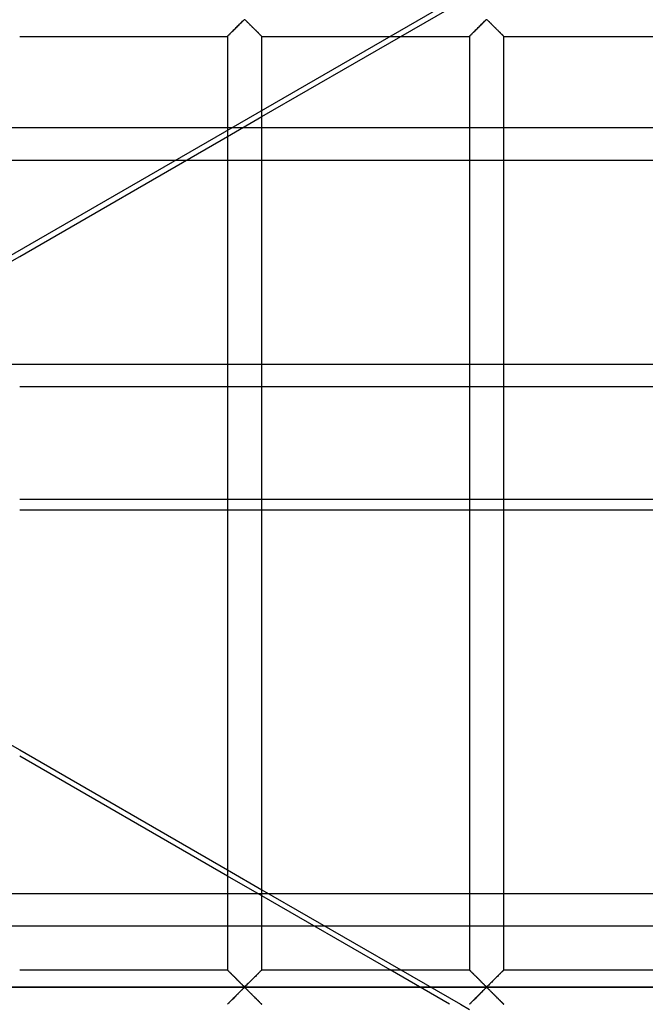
# Model space of a CAD drawing. Header units: millimetres. Extents: x -455 to 455, y -455 to 455.
# Tile 39 of 58: x 179 to 270, y -73 to 70. Entities that reach past the tile are written whole.
import ezdxf

# ---------------------------------------------------------------- set-up
doc = ezdxf.new("R2010")
doc.units = ezdxf.units.MM
doc.layers.add('MAIN-1', color=7, linetype='Continuous')
doc.layers.add('MAIN-2', color=7, linetype='Continuous')

msp = doc.modelspace()

# ---------------------------------------------------------------- linework, layer by layer
at = {"layer": 'MAIN-1'}
for p, q in [((211.04, 70.2), (211.14, 70.28)), ((211.14, 70.28), (211.25, 70.35)), ((211.25, 70.35), (211.32, 70.31)), ((211.32, 70.31), (211.38, 70.27)), ((211.38, 70.27), (211.43, 70.22)), ((211.43, 70.22), (211.48, 70.17)), ((246.25, 70.2), (246.34, 70.28)), ((246.34, 70.28), (246.46, 70.35)), ((246.46, 70.35), (246.53, 70.31)), ((246.53, 70.31), (246.59, 70.27)), ((246.59, 70.27), (246.64, 70.22)), ((246.64, 70.22), (246.69, 70.17)), ((209.57, 68.74), (209.68, 68.85)), ((209.68, 68.85), (209.8, 68.97)), ((209.8, 68.97), (209.92, 69.08)), ((209.92, 69.08), (210.04, 69.2)), ((210.04, 69.2), (210.16, 69.32)), ((210.16, 69.32), (210.28, 69.44)), ((210.28, 69.44), (210.4, 69.56)), ((210.4, 69.56), (210.51, 69.68)), ((210.51, 69.68), (210.63, 69.79)), ((210.63, 69.79), (210.74, 69.9)), ((210.74, 69.9), (210.85, 70.01)), ((210.85, 70.01), (210.95, 70.11)), ((210.95, 70.11), (211.04, 70.2)), ((211.48, 70.17), (211.54, 70.12)), ((211.54, 70.12), (211.6, 70.06)), ((211.6, 70.06), (211.66, 70)), ((211.66, 70), (211.72, 69.94)), ((211.72, 69.94), (211.78, 69.88)), ((211.78, 69.88), (211.84, 69.82)), ((211.84, 69.82), (211.91, 69.75)), ((211.91, 69.75), (211.98, 69.69)), ((211.98, 69.69), (212.04, 69.62)), ((212.04, 69.62), (212.11, 69.56)), ((212.11, 69.56), (212.18, 69.49)), ((212.18, 69.49), (212.24, 69.42)), ((212.24, 69.42), (212.31, 69.35)), ((212.31, 69.35), (212.38, 69.28)), ((212.38, 69.28), (212.45, 69.21)), ((212.45, 69.21), (212.52, 69.14)), ((212.52, 69.14), (212.59, 69.08)), ((212.59, 69.08), (212.66, 69.01)), ((212.66, 69.01), (212.72, 68.94)), ((212.72, 68.94), (212.79, 68.87)), ((212.79, 68.87), (212.86, 68.81)), ((212.86, 68.81), (212.92, 68.74)), ((244.78, 68.74), (244.89, 68.85)), ((244.89, 68.85), (245.01, 68.97)), ((245.01, 68.97), (245.13, 69.08)), ((245.13, 69.08), (245.25, 69.2)), ((245.25, 69.2), (245.37, 69.32)), ((245.37, 69.32), (245.49, 69.44)), ((245.49, 69.44), (245.6, 69.56)), ((245.6, 69.56), (245.72, 69.68)), ((245.72, 69.68), (245.84, 69.79)), ((245.84, 69.79), (245.95, 69.9)), ((245.95, 69.9), (246.05, 70.01)), ((246.05, 70.01), (246.15, 70.11)), ((246.15, 70.11), (246.25, 70.2)), ((246.69, 70.17), (246.75, 70.12)), ((246.75, 70.12), (246.81, 70.06)), ((246.81, 70.06), (246.87, 70)), ((246.87, 70), (246.93, 69.94)), ((246.93, 69.94), (246.99, 69.88)), ((246.99, 69.88), (247.05, 69.82)), ((247.05, 69.82), (247.12, 69.75)), ((247.12, 69.75), (247.18, 69.69)), ((247.18, 69.69), (247.25, 69.62)), ((247.25, 69.62), (247.32, 69.56)), ((247.32, 69.56), (247.38, 69.49)), ((247.38, 69.49), (247.45, 69.42)), ((247.45, 69.42), (247.52, 69.35)), ((247.52, 69.35), (247.59, 69.28)), ((247.59, 69.28), (247.66, 69.21)), ((247.66, 69.21), (247.73, 69.14)), ((247.73, 69.14), (247.8, 69.08)), ((247.8, 69.08), (247.87, 69.01)), ((247.87, 69.01), (247.93, 68.94)), ((247.93, 68.94), (248, 68.87)), ((248, 68.87), (248.07, 68.81)), ((248.07, 68.81), (248.13, 68.74)), ((178.54, 67.92), (208.75, 67.92)), ((208.75, 67.92), (208.75, -67.92)), ((208.75, 67.92), (208.76, 67.92)), ((208.76, 67.92), (208.78, 67.94)), ((208.78, 67.94), (208.81, 67.98)), ((208.81, 67.98), (208.86, 68.03)), ((208.86, 68.03), (208.92, 68.08)), ((208.92, 68.08), (208.99, 68.16)), ((208.99, 68.16), (209.07, 68.24)), ((209.07, 68.24), (209.16, 68.33)), ((209.16, 68.33), (209.26, 68.42)), ((209.26, 68.42), (209.36, 68.52)), ((209.36, 68.52), (209.46, 68.63)), ((209.46, 68.63), (209.57, 68.74)), ((212.92, 68.74), (212.98, 68.68)), ((212.98, 68.68), (213.05, 68.62)), ((213.05, 68.62), (213.11, 68.56)), ((213.11, 68.56), (213.17, 68.5)), ((213.17, 68.5), (213.22, 68.44)), ((213.22, 68.44), (213.28, 68.38)), ((213.28, 68.38), (213.34, 68.33)), ((213.34, 68.33), (213.39, 68.28)), ((213.39, 68.28), (213.44, 68.23)), ((213.44, 68.23), (213.49, 68.18)), ((213.49, 68.18), (213.53, 68.14)), ((213.53, 68.14), (213.57, 68.1)), ((213.57, 68.1), (213.61, 68.06)), ((213.61, 68.06), (213.64, 68.03)), ((213.64, 68.03), (213.67, 68)), ((213.67, 68), (213.69, 67.97)), ((213.69, 67.97), (213.71, 67.95)), ((213.71, 67.95), (213.73, 67.94)), ((213.73, 67.94), (213.74, 67.93)), ((213.74, 67.93), (213.75, 67.92)), ((213.75, -67.92), (213.75, 67.92)), ((213.75, 56.24), (233.98, 67.92)), ((213.75, 67.92), (213.75, 67.92)), ((213.75, 67.92), (243.96, 67.92)), ((243.96, 67.92), (243.96, -67.92)), ((243.96, 67.92), (243.97, 67.92)), ((243.97, 67.92), (243.99, 67.94)), ((243.99, 67.94), (244.02, 67.98)), ((244.02, 67.98), (244.07, 68.03)), ((244.07, 68.03), (244.13, 68.08)), ((244.13, 68.08), (244.2, 68.16)), ((244.2, 68.16), (244.28, 68.24)), ((244.28, 68.24), (244.37, 68.33)), ((244.37, 68.33), (244.46, 68.42)), ((244.46, 68.42), (244.57, 68.52)), ((244.57, 68.52), (244.67, 68.63)), ((244.67, 68.63), (244.78, 68.74)), ((248.13, 68.74), (248.19, 68.68)), ((248.19, 68.68), (248.25, 68.62)), ((248.25, 68.62), (248.31, 68.56)), ((248.31, 68.56), (248.37, 68.5)), ((248.37, 68.5), (248.43, 68.44)), ((248.43, 68.44), (248.49, 68.38)), ((248.49, 68.38), (248.54, 68.33)), ((248.54, 68.33), (248.6, 68.28)), ((248.6, 68.28), (248.65, 68.23)), ((248.65, 68.23), (248.69, 68.18)), ((248.69, 68.18), (248.74, 68.14)), ((248.74, 68.14), (248.78, 68.1)), ((248.78, 68.1), (248.81, 68.06)), ((248.81, 68.06), (248.85, 68.03)), ((248.85, 68.03), (248.88, 68)), ((248.88, 68), (248.9, 67.97)), ((248.9, 67.97), (248.92, 67.95)), ((248.92, 67.95), (248.94, 67.94)), ((248.94, 67.94), (248.95, 67.93)), ((248.95, 67.93), (248.96, 67.92)), ((248.96, -67.92), (248.96, 67.92)), ((248.96, 67.92), (248.96, 67.92)), ((248.96, 67.92), (279.17, 67.92)), ((213.75, 54.64), (243.96, 54.64)), ((248.96, 54.64), (279.17, 54.64)), ((178.54, 35.91), (208.75, 53.35)), ((208.75, 49.88), (202.74, 49.88)), ((243.96, 49.88), (213.75, 49.88)), ((279.17, 49.88), (248.96, 49.88)), ((178.54, 16.99), (208.75, 16.99)), ((213.75, 16.99), (243.96, 16.99)), ((248.96, 16.99), (279.17, 16.99)), ((208.75, 0.55), (178.54, 0.55)), ((243.96, 0.55), (213.75, 0.55)), ((279.17, 0.55), (248.96, 0.55)), ((178.54, -0.99), (208.75, -0.99)), ((213.75, -0.99), (243.96, -0.99)), ((248.96, -0.99), (279.17, -0.99)), ((178.54, -35.91), (208.75, -53.35)), ((208.75, -54.26), (178.54, -36.81)), ((213.75, -56.24), (233.98, -67.92)), ((232.41, -67.92), (213.75, -57.14)), ((214.71, -56.79), (243.96, -56.79)), ((248.96, -56.79), (279.17, -56.79)), ((243.96, -61.55), (222.94, -61.55)), ((279.17, -61.55), (248.96, -61.55)), ((178.54, -67.92), (208.75, -67.92)), ((208.76, -67.93), (208.75, -67.92)), ((208.75, -67.92), (208.75, -67.92)), ((208.77, -67.94), (208.76, -67.93)), ((208.79, -67.95), (208.77, -67.94)), ((208.81, -67.97), (208.79, -67.95)), ((208.83, -68), (208.81, -67.97)), ((208.86, -68.03), (208.83, -68)), ((208.89, -68.06), (208.86, -68.03)), ((208.93, -68.1), (208.89, -68.06)), ((208.97, -68.14), (208.93, -68.1)), ((209.01, -68.18), (208.97, -68.14)), ((209.06, -68.23), (209.01, -68.18)), ((209.11, -68.28), (209.06, -68.23)), ((209.16, -68.33), (209.11, -68.28)), ((209.22, -68.38), (209.16, -68.33)), ((209.28, -68.44), (209.22, -68.38)), ((209.33, -68.5), (209.28, -68.44)), ((209.39, -68.56), (209.33, -68.5)), ((209.45, -68.62), (209.39, -68.56)), ((209.52, -68.68), (209.45, -68.62)), ((209.58, -68.74), (209.52, -68.68)), ((209.64, -68.81), (209.58, -68.74)), ((212.93, -68.74), (212.82, -68.85)), ((213.04, -68.63), (212.93, -68.74)), ((213.14, -68.52), (213.04, -68.63)), ((213.24, -68.42), (213.14, -68.52)), ((213.34, -68.33), (213.24, -68.42)), ((213.43, -68.24), (213.34, -68.33)), ((213.51, -68.16), (213.43, -68.24)), ((213.58, -68.08), (213.51, -68.16)), ((213.64, -68.03), (213.58, -68.08)), ((213.69, -67.98), (213.64, -68.03)), ((213.72, -67.94), (213.69, -67.98)), ((213.74, -67.92), (213.72, -67.94)), ((213.75, -67.92), (213.74, -67.92)), ((213.75, -67.92), (243.96, -67.92)), ((243.97, -67.93), (243.96, -67.92)), ((243.96, -67.92), (243.96, -67.92)), ((243.98, -67.94), (243.97, -67.93)), ((244, -67.95), (243.98, -67.94)), ((244.02, -67.97), (244, -67.95)), ((244.04, -68), (244.02, -67.97)), ((244.07, -68.03), (244.04, -68)), ((244.1, -68.06), (244.07, -68.03)), ((244.14, -68.1), (244.1, -68.06)), ((244.18, -68.14), (244.14, -68.1)), ((244.22, -68.18), (244.18, -68.14)), ((244.27, -68.23), (244.22, -68.18)), ((244.32, -68.28), (244.27, -68.23)), ((244.37, -68.33), (244.32, -68.28)), ((244.43, -68.38), (244.37, -68.33)), ((244.48, -68.44), (244.43, -68.38)), ((244.54, -68.5), (244.48, -68.44)), ((244.6, -68.56), (244.54, -68.5)), ((244.66, -68.62), (244.6, -68.56)), ((244.72, -68.68), (244.66, -68.62)), ((244.79, -68.74), (244.72, -68.68)), ((244.85, -68.81), (244.79, -68.74)), ((248.14, -68.74), (248.02, -68.85)), ((248.24, -68.63), (248.14, -68.74)), ((248.35, -68.52), (248.24, -68.63)), ((248.45, -68.42), (248.35, -68.52)), ((248.55, -68.33), (248.45, -68.42)), ((248.64, -68.24), (248.55, -68.33)), ((248.72, -68.16), (248.64, -68.24)), ((248.79, -68.08), (248.72, -68.16)), ((248.85, -68.03), (248.79, -68.08)), ((248.9, -67.98), (248.85, -68.03)), ((248.93, -67.94), (248.9, -67.98)), ((248.95, -67.92), (248.93, -67.94)), ((248.96, -67.92), (248.95, -67.92)), ((248.96, -67.92), (279.17, -67.92)), ((209.71, -68.87), (209.64, -68.81)), ((209.78, -68.94), (209.71, -68.87)), ((209.84, -69.01), (209.78, -68.94)), ((209.91, -69.08), (209.84, -69.01)), ((209.98, -69.14), (209.91, -69.08)), ((210.05, -69.21), (209.98, -69.14)), ((210.12, -69.28), (210.05, -69.21)), ((210.19, -69.35), (210.12, -69.28)), ((210.26, -69.42), (210.19, -69.35)), ((210.32, -69.49), (210.26, -69.42)), ((210.39, -69.56), (210.32, -69.49)), ((210.46, -69.62), (210.39, -69.56)), ((210.52, -69.69), (210.46, -69.62)), ((210.59, -69.75), (210.52, -69.69)), ((210.66, -69.82), (210.59, -69.75)), ((210.72, -69.88), (210.66, -69.82)), ((210.78, -69.94), (210.72, -69.88)), ((210.84, -70), (210.78, -69.94)), ((210.9, -70.06), (210.84, -70)), ((210.96, -70.12), (210.9, -70.06)), ((211.02, -70.17), (210.96, -70.12)), ((211.07, -70.22), (211.02, -70.17)), ((211.46, -70.2), (211.36, -70.28)), ((211.55, -70.11), (211.46, -70.2)), ((211.65, -70.01), (211.55, -70.11)), ((211.76, -69.9), (211.65, -70.01)), ((211.87, -69.79), (211.76, -69.9)), ((211.99, -69.68), (211.87, -69.79)), ((212.1, -69.56), (211.99, -69.68)), ((212.22, -69.44), (212.1, -69.56)), ((212.34, -69.32), (212.22, -69.44)), ((212.46, -69.2), (212.34, -69.32)), ((212.58, -69.08), (212.46, -69.2)), ((212.7, -68.97), (212.58, -69.08)), ((212.82, -68.85), (212.7, -68.97)), ((244.92, -68.87), (244.85, -68.81)), ((244.98, -68.94), (244.92, -68.87)), ((245.05, -69.01), (244.98, -68.94)), ((245.12, -69.08), (245.05, -69.01)), ((245.19, -69.14), (245.12, -69.08)), ((245.26, -69.21), (245.19, -69.14)), ((245.33, -69.28), (245.26, -69.21)), ((245.4, -69.35), (245.33, -69.28)), ((245.46, -69.42), (245.4, -69.35)), ((245.53, -69.49), (245.46, -69.42)), ((245.6, -69.56), (245.53, -69.49)), ((245.67, -69.62), (245.6, -69.56)), ((245.73, -69.69), (245.67, -69.62)), ((245.8, -69.75), (245.73, -69.69)), ((245.86, -69.82), (245.8, -69.75)), ((245.93, -69.88), (245.86, -69.82)), ((245.99, -69.94), (245.93, -69.88)), ((246.05, -70), (245.99, -69.94)), ((246.11, -70.06), (246.05, -70)), ((246.17, -70.12), (246.11, -70.06)), ((246.22, -70.17), (246.17, -70.12)), ((246.28, -70.22), (246.22, -70.17)), ((246.67, -70.2), (246.57, -70.28)), ((246.76, -70.11), (246.67, -70.2)), ((246.86, -70.01), (246.76, -70.11)), ((246.97, -69.9), (246.86, -70.01)), ((247.08, -69.79), (246.97, -69.9)), ((247.2, -69.68), (247.08, -69.79)), ((247.31, -69.56), (247.2, -69.68)), ((247.43, -69.44), (247.31, -69.56)), ((247.55, -69.32), (247.43, -69.44)), ((247.67, -69.2), (247.55, -69.32)), ((247.79, -69.08), (247.67, -69.2)), ((247.91, -68.97), (247.79, -69.08)), ((248.02, -68.85), (247.91, -68.97)), ((422.5, -70.42), (-422.5, -70.42)), ((209.92, -71.75), (210.04, -71.63)), ((210.04, -71.63), (210.16, -71.51)), ((210.16, -71.51), (210.28, -71.39)), ((210.28, -71.39), (210.4, -71.27)), ((210.4, -71.27), (210.51, -71.16)), ((210.51, -71.16), (210.63, -71.04)), ((210.63, -71.04), (210.74, -70.93)), ((210.74, -70.93), (210.85, -70.83)), ((210.85, -70.83), (210.95, -70.73)), ((210.95, -70.73), (211.04, -70.64)), ((211.04, -70.64), (211.14, -70.55)), ((211.12, -70.27), (211.07, -70.22)), ((211.18, -70.31), (211.12, -70.27)), ((211.14, -70.55), (211.25, -70.49)), ((211.25, -70.35), (211.18, -70.31)), ((211.36, -70.28), (211.25, -70.35)), ((211.25, -70.49), (211.32, -70.52)), ((211.32, -70.52), (211.38, -70.56)), ((211.38, -70.56), (211.43, -70.61)), ((211.43, -70.61), (211.48, -70.66)), ((211.48, -70.66), (211.54, -70.72)), ((211.54, -70.72), (211.6, -70.77)), ((211.6, -70.77), (211.66, -70.83)), ((211.66, -70.83), (211.72, -70.89)), ((211.72, -70.89), (211.78, -70.95)), ((211.78, -70.95), (211.84, -71.01)), ((211.84, -71.01), (211.91, -71.08)), ((211.91, -71.08), (211.98, -71.15)), ((211.98, -71.15), (212.04, -71.21)), ((212.04, -71.21), (212.11, -71.28)), ((212.11, -71.28), (212.18, -71.35)), ((212.18, -71.35), (212.24, -71.41)), ((212.24, -71.41), (212.31, -71.48)), ((212.31, -71.48), (212.38, -71.55)), ((212.38, -71.55), (212.45, -71.62)), ((212.45, -71.62), (212.52, -71.69)), ((245.13, -71.75), (245.25, -71.63)), ((245.25, -71.63), (245.37, -71.51)), ((245.37, -71.51), (245.49, -71.39)), ((245.49, -71.39), (245.6, -71.27)), ((245.6, -71.27), (245.72, -71.16)), ((245.72, -71.16), (245.84, -71.04)), ((245.84, -71.04), (245.95, -70.93)), ((245.95, -70.93), (246.05, -70.83)), ((246.05, -70.83), (246.15, -70.73)), ((246.15, -70.73), (246.25, -70.64)), ((246.25, -70.64), (246.34, -70.55)), ((246.33, -70.27), (246.28, -70.22)), ((246.39, -70.31), (246.33, -70.27)), ((246.34, -70.55), (246.46, -70.49)), ((246.46, -70.35), (246.39, -70.31)), ((246.57, -70.28), (246.46, -70.35)), ((246.46, -70.49), (246.53, -70.52)), ((246.53, -70.52), (246.59, -70.56)), ((246.59, -70.56), (246.64, -70.61)), ((246.64, -70.61), (246.69, -70.66)), ((246.69, -70.66), (246.75, -70.72)), ((246.75, -70.72), (246.81, -70.77)), ((246.81, -70.77), (246.87, -70.83)), ((246.87, -70.83), (246.93, -70.89)), ((246.93, -70.89), (246.99, -70.95)), ((246.99, -70.95), (247.05, -71.01)), ((247.05, -71.01), (247.12, -71.08)), ((247.12, -71.08), (247.18, -71.15)), ((247.18, -71.15), (247.25, -71.21)), ((247.25, -71.21), (247.32, -71.28)), ((247.32, -71.28), (247.38, -71.35)), ((247.38, -71.35), (247.45, -71.41)), ((247.45, -71.41), (247.52, -71.48)), ((247.52, -71.48), (247.59, -71.55)), ((247.59, -71.55), (247.66, -71.62)), ((247.66, -71.62), (247.73, -71.69)), ((208.75, -72.92), (208.76, -72.91)), ((208.76, -72.91), (208.78, -72.89)), ((208.78, -72.89), (208.81, -72.86)), ((208.81, -72.86), (208.86, -72.81)), ((208.86, -72.81), (208.92, -72.75)), ((208.92, -72.75), (208.99, -72.68)), ((208.99, -72.68), (209.07, -72.6)), ((209.07, -72.6), (209.16, -72.51)), ((209.16, -72.51), (209.26, -72.41)), ((209.26, -72.41), (209.36, -72.31)), ((209.36, -72.31), (209.46, -72.2)), ((209.46, -72.2), (209.57, -72.1)), ((209.57, -72.1), (209.68, -71.98)), ((209.68, -71.98), (209.8, -71.87)), ((209.8, -71.87), (209.92, -71.75)), ((212.52, -71.69), (212.59, -71.76)), ((212.59, -71.76), (212.66, -71.83)), ((212.66, -71.83), (212.72, -71.89)), ((212.72, -71.89), (212.79, -71.96)), ((212.79, -71.96), (212.86, -72.02)), ((212.86, -72.02), (212.92, -72.09)), ((212.92, -72.09), (212.98, -72.15)), ((212.98, -72.15), (213.05, -72.21)), ((213.05, -72.21), (213.11, -72.27)), ((213.11, -72.27), (213.17, -72.33)), ((213.17, -72.33), (213.22, -72.39)), ((213.22, -72.39), (213.28, -72.45)), ((213.28, -72.45), (213.34, -72.5)), ((213.34, -72.5), (213.39, -72.56)), ((213.39, -72.56), (213.44, -72.61)), ((213.44, -72.61), (213.49, -72.65)), ((213.49, -72.65), (213.53, -72.7)), ((213.53, -72.7), (213.57, -72.74)), ((213.57, -72.74), (213.61, -72.77)), ((213.61, -72.77), (213.64, -72.81)), ((213.64, -72.81), (213.67, -72.84)), ((213.67, -72.84), (213.69, -72.86)), ((213.69, -72.86), (213.71, -72.88)), ((213.71, -72.88), (213.73, -72.9)), ((213.73, -72.9), (213.74, -72.91)), ((213.74, -72.91), (213.75, -72.91)), ((213.75, -72.91), (213.75, -72.92)), ((242.64, -72.92), (243.96, -73.68)), ((243.96, -72.92), (243.97, -72.91)), ((243.97, -72.91), (243.99, -72.89)), ((243.99, -72.89), (244.02, -72.86)), ((244.02, -72.86), (244.07, -72.81)), ((244.07, -72.81), (244.13, -72.75)), ((244.13, -72.75), (244.2, -72.68)), ((244.2, -72.68), (244.28, -72.6)), ((244.28, -72.6), (244.37, -72.51)), ((244.37, -72.51), (244.46, -72.41)), ((244.46, -72.41), (244.57, -72.31)), ((244.57, -72.31), (244.67, -72.2)), ((244.67, -72.2), (244.78, -72.1)), ((244.78, -72.1), (244.89, -71.98)), ((244.89, -71.98), (245.01, -71.87)), ((245.01, -71.87), (245.13, -71.75)), ((247.73, -71.69), (247.8, -71.76)), ((247.8, -71.76), (247.87, -71.83)), ((247.87, -71.83), (247.93, -71.89)), ((247.93, -71.89), (248, -71.96)), ((248, -71.96), (248.07, -72.02)), ((248.07, -72.02), (248.13, -72.09)), ((248.13, -72.09), (248.19, -72.15)), ((248.19, -72.15), (248.25, -72.21)), ((248.25, -72.21), (248.31, -72.27)), ((248.31, -72.27), (248.37, -72.33)), ((248.37, -72.33), (248.43, -72.39)), ((248.43, -72.39), (248.49, -72.45)), ((248.49, -72.45), (248.54, -72.5)), ((248.54, -72.5), (248.6, -72.56)), ((248.6, -72.56), (248.65, -72.61)), ((248.65, -72.61), (248.69, -72.65)), ((248.69, -72.65), (248.74, -72.7)), ((248.74, -72.7), (248.78, -72.74)), ((248.78, -72.74), (248.81, -72.77)), ((248.81, -72.77), (248.85, -72.81)), ((248.85, -72.81), (248.88, -72.84)), ((248.88, -72.84), (248.9, -72.86)), ((248.9, -72.86), (248.92, -72.88)), ((248.92, -72.88), (248.94, -72.9)), ((248.94, -72.9), (248.95, -72.91)), ((248.95, -72.91), (248.96, -72.91)), ((248.96, -72.91), (248.96, -72.92))]:
    msp.add_line(p, q, dxfattribs=at)
at = {"layer": 'MAIN-2'}
for p, q in [((358.24, 140.56), (96.25, -10.7)), ((233.98, 67.92), (242.64, 72.92)), ((211.12, 70.27), (211.04, 70.2)), ((211.19, 70.33), (211.12, 70.27)), ((211.31, 70.33), (211.19, 70.33)), ((211.38, 70.27), (211.31, 70.33)), ((211.46, 70.2), (211.38, 70.27)), ((246.32, 70.27), (246.25, 70.2)), ((246.4, 70.33), (246.32, 70.27)), ((246.51, 70.33), (246.4, 70.33)), ((246.59, 70.27), (246.51, 70.33)), ((246.67, 70.2), (246.59, 70.27)), ((209.67, 68.84), (209.58, 68.75)), ((209.77, 68.93), (209.67, 68.84)), ((209.86, 69.03), (209.77, 68.93)), ((209.96, 69.12), (209.86, 69.03)), ((210.05, 69.22), (209.96, 69.12)), ((210.15, 69.31), (210.05, 69.22)), ((210.25, 69.41), (210.15, 69.31)), ((210.34, 69.51), (210.25, 69.41)), ((210.44, 69.6), (210.34, 69.51)), ((210.53, 69.69), (210.44, 69.6)), ((210.62, 69.78), (210.53, 69.69)), ((210.71, 69.87), (210.62, 69.78)), ((210.8, 69.96), (210.71, 69.87)), ((210.88, 70.04), (210.8, 69.96)), ((210.96, 70.12), (210.88, 70.04)), ((211.04, 70.2), (210.96, 70.12)), ((211.54, 70.12), (211.46, 70.2)), ((211.62, 70.04), (211.54, 70.12)), ((211.7, 69.96), (211.62, 70.04)), ((211.79, 69.87), (211.7, 69.96)), ((211.88, 69.78), (211.79, 69.87)), ((211.97, 69.69), (211.88, 69.78)), ((212.06, 69.6), (211.97, 69.69)), ((212.16, 69.51), (212.06, 69.6)), ((212.25, 69.41), (212.16, 69.51)), ((212.35, 69.31), (212.25, 69.41)), ((212.45, 69.22), (212.35, 69.31)), ((212.54, 69.12), (212.45, 69.22)), ((212.64, 69.03), (212.54, 69.12)), ((212.73, 68.93), (212.64, 69.03)), ((212.83, 68.84), (212.73, 68.93)), ((212.92, 68.75), (212.83, 68.84)), ((244.88, 68.84), (244.79, 68.75)), ((244.97, 68.93), (244.88, 68.84)), ((245.07, 69.03), (244.97, 68.93)), ((245.16, 69.12), (245.07, 69.03)), ((245.26, 69.22), (245.16, 69.12)), ((245.36, 69.31), (245.26, 69.22)), ((245.45, 69.41), (245.36, 69.31)), ((245.55, 69.51), (245.45, 69.41)), ((245.64, 69.6), (245.55, 69.51)), ((245.74, 69.69), (245.64, 69.6)), ((245.83, 69.78), (245.74, 69.69)), ((245.92, 69.87), (245.83, 69.78)), ((246.01, 69.96), (245.92, 69.87)), ((246.09, 70.04), (246.01, 69.96)), ((246.17, 70.12), (246.09, 70.04)), ((246.25, 70.2), (246.17, 70.12)), ((246.74, 70.12), (246.67, 70.2)), ((246.82, 70.04), (246.74, 70.12)), ((246.91, 69.96), (246.82, 70.04)), ((247, 69.87), (246.91, 69.96)), ((247.09, 69.78), (247, 69.87)), ((247.18, 69.69), (247.09, 69.78)), ((247.27, 69.6), (247.18, 69.69)), ((247.37, 69.51), (247.27, 69.6)), ((247.46, 69.41), (247.37, 69.51)), ((247.56, 69.31), (247.46, 69.41)), ((247.66, 69.22), (247.56, 69.31)), ((247.75, 69.12), (247.66, 69.22)), ((247.85, 69.03), (247.75, 69.12)), ((247.94, 68.93), (247.85, 69.03)), ((248.04, 68.84), (247.94, 68.93)), ((248.13, 68.75), (248.04, 68.84)), ((208.76, 67.92), (208.75, 67.92)), ((208.77, 67.93), (208.76, 67.92)), ((208.79, 67.96), (208.77, 67.93)), ((208.82, 67.99), (208.79, 67.96)), ((208.86, 68.03), (208.82, 67.99)), ((208.91, 68.07), (208.86, 68.03)), ((208.96, 68.13), (208.91, 68.07)), ((209.02, 68.19), (208.96, 68.13)), ((209.09, 68.26), (209.02, 68.19)), ((209.17, 68.33), (209.09, 68.26)), ((209.24, 68.41), (209.17, 68.33)), ((209.32, 68.49), (209.24, 68.41)), ((209.41, 68.57), (209.32, 68.49)), ((209.49, 68.66), (209.41, 68.57)), ((209.58, 68.75), (209.49, 68.66)), ((213.01, 68.66), (212.92, 68.75)), ((213.09, 68.57), (213.01, 68.66)), ((213.18, 68.49), (213.09, 68.57)), ((213.26, 68.41), (213.18, 68.49)), ((213.33, 68.33), (213.26, 68.41)), ((213.41, 68.26), (213.33, 68.33)), ((213.48, 68.19), (213.41, 68.26)), ((213.54, 68.13), (213.48, 68.19)), ((213.59, 68.07), (213.54, 68.13)), ((213.64, 68.03), (213.59, 68.07)), ((213.68, 67.99), (213.64, 68.03)), ((213.71, 67.96), (213.68, 67.99)), ((213.73, 67.93), (213.71, 67.96)), ((213.74, 67.92), (213.73, 67.93)), ((213.75, 67.92), (213.74, 67.92)), ((243.98, 67.93), (243.96, 67.92)), ((243.96, 67.92), (243.96, 67.92)), ((244, 67.96), (243.98, 67.93)), ((244.03, 67.99), (244, 67.96)), ((244.07, 68.03), (244.03, 67.99)), ((244.12, 68.07), (244.07, 68.03)), ((244.17, 68.13), (244.12, 68.07)), ((244.23, 68.19), (244.17, 68.13)), ((244.3, 68.26), (244.23, 68.19)), ((244.37, 68.33), (244.3, 68.26)), ((244.45, 68.41), (244.37, 68.33)), ((244.53, 68.49), (244.45, 68.41)), ((244.62, 68.57), (244.53, 68.49)), ((244.7, 68.66), (244.62, 68.57)), ((244.79, 68.75), (244.7, 68.66)), ((248.21, 68.66), (248.13, 68.75)), ((248.3, 68.57), (248.21, 68.66)), ((248.38, 68.49), (248.3, 68.57)), ((248.47, 68.41), (248.38, 68.49)), ((248.54, 68.33), (248.47, 68.41)), ((248.62, 68.26), (248.54, 68.33)), ((248.68, 68.19), (248.62, 68.26)), ((248.75, 68.13), (248.68, 68.19)), ((248.8, 68.07), (248.75, 68.13)), ((248.85, 68.03), (248.8, 68.07)), ((248.89, 67.99), (248.85, 68.03)), ((248.92, 67.96), (248.89, 67.99)), ((248.94, 67.93), (248.92, 67.96)), ((248.95, 67.92), (248.94, 67.93)), ((248.96, 67.92), (248.95, 67.92)), ((208.75, 53.35), (213.75, 56.24)), ((-213.83, 54.64), (213.75, 54.64)), ((243.96, 54.64), (248.96, 54.64)), ((202.74, 49.88), (-202.74, 49.88)), ((213.75, 49.88), (208.75, 49.88)), ((248.96, 49.88), (243.96, 49.88)), ((173.54, 33.02), (178.54, 35.91)), ((387.5, 20.2), (-387.5, 20.2)), ((208.75, 16.99), (213.75, 16.99)), ((243.96, 16.99), (248.96, 16.99)), ((213.75, 0.55), (208.75, 0.55)), ((248.96, 0.55), (243.96, 0.55)), ((208.75, -0.99), (213.75, -0.99)), ((243.96, -0.99), (248.96, -0.99)), ((173.54, -33.02), (178.54, -35.91)), ((208.75, -53.35), (213.75, -56.24)), ((213.75, -57.14), (208.75, -54.26)), ((-214.71, -56.79), (214.71, -56.79)), ((243.96, -56.79), (248.96, -56.79)), ((222.94, -61.55), (-222.94, -61.55)), ((248.96, -61.55), (243.96, -61.55)), ((208.75, -67.92), (208.76, -67.92)), ((208.76, -67.92), (208.77, -67.93)), ((208.77, -67.93), (208.79, -67.96)), ((208.79, -67.96), (208.82, -67.99)), ((208.82, -67.99), (208.86, -68.03)), ((208.86, -68.03), (208.91, -68.07)), ((208.91, -68.07), (208.96, -68.13)), ((208.96, -68.13), (209.02, -68.19)), ((209.02, -68.19), (209.09, -68.26)), ((209.09, -68.26), (209.17, -68.33)), ((209.17, -68.33), (209.24, -68.41)), ((209.24, -68.41), (209.32, -68.49)), ((209.32, -68.49), (209.41, -68.57)), ((209.41, -68.57), (209.49, -68.66)), ((209.49, -68.66), (209.58, -68.75)), ((209.58, -68.75), (209.67, -68.84)), ((212.83, -68.84), (212.92, -68.75)), ((212.92, -68.75), (213.01, -68.66)), ((213.01, -68.66), (213.09, -68.57)), ((213.09, -68.57), (213.18, -68.49)), ((213.18, -68.49), (213.26, -68.41)), ((213.26, -68.41), (213.33, -68.33)), ((213.33, -68.33), (213.41, -68.26)), ((213.41, -68.26), (213.48, -68.19)), ((213.48, -68.19), (213.54, -68.13)), ((213.54, -68.13), (213.59, -68.07)), ((213.59, -68.07), (213.64, -68.03)), ((213.64, -68.03), (213.68, -67.99)), ((213.68, -67.99), (213.71, -67.96)), ((213.71, -67.96), (213.73, -67.93)), ((213.73, -67.93), (213.74, -67.92)), ((213.74, -67.92), (213.75, -67.92)), ((241.07, -72.92), (232.41, -67.92)), ((233.98, -67.92), (242.64, -72.92)), ((243.96, -67.92), (243.96, -67.92)), ((243.96, -67.92), (243.98, -67.93)), ((243.98, -67.93), (244, -67.96)), ((244, -67.96), (244.03, -67.99)), ((244.03, -67.99), (244.07, -68.03)), ((244.07, -68.03), (244.12, -68.07)), ((244.12, -68.07), (244.17, -68.13)), ((244.17, -68.13), (244.23, -68.19)), ((244.23, -68.19), (244.3, -68.26)), ((244.3, -68.26), (244.37, -68.33)), ((244.37, -68.33), (244.45, -68.41)), ((244.45, -68.41), (244.53, -68.49)), ((244.53, -68.49), (244.62, -68.57)), ((244.62, -68.57), (244.7, -68.66)), ((244.7, -68.66), (244.79, -68.75)), ((244.79, -68.75), (244.88, -68.84)), ((248.04, -68.84), (248.13, -68.75)), ((248.13, -68.75), (248.21, -68.66)), ((248.21, -68.66), (248.3, -68.57)), ((248.3, -68.57), (248.38, -68.49)), ((248.38, -68.49), (248.47, -68.41)), ((248.47, -68.41), (248.54, -68.33)), ((248.54, -68.33), (248.62, -68.26)), ((248.62, -68.26), (248.68, -68.19)), ((248.68, -68.19), (248.75, -68.13)), ((248.75, -68.13), (248.8, -68.07)), ((248.8, -68.07), (248.85, -68.03)), ((248.85, -68.03), (248.89, -67.99)), ((248.89, -67.99), (248.92, -67.96)), ((248.92, -67.96), (248.94, -67.93)), ((248.94, -67.93), (248.95, -67.92)), ((248.95, -67.92), (248.96, -67.92)), ((209.67, -68.84), (209.77, -68.93)), ((209.77, -68.93), (209.86, -69.03)), ((209.86, -69.03), (209.96, -69.12)), ((209.96, -69.12), (210.05, -69.22)), ((210.05, -69.22), (210.15, -69.31)), ((210.15, -69.31), (210.25, -69.41)), ((210.25, -69.41), (210.34, -69.51)), ((210.34, -69.51), (210.44, -69.6)), ((210.44, -69.6), (210.53, -69.69)), ((210.53, -69.69), (210.62, -69.78)), ((210.62, -69.78), (210.71, -69.87)), ((210.71, -69.87), (210.8, -69.96)), ((210.8, -69.96), (210.88, -70.04)), ((210.88, -70.04), (210.96, -70.12)), ((210.96, -70.12), (211.04, -70.2)), ((211.04, -70.2), (211.12, -70.27)), ((211.38, -70.27), (211.46, -70.2)), ((211.46, -70.2), (211.54, -70.12)), ((211.54, -70.12), (211.62, -70.04)), ((211.62, -70.04), (211.7, -69.96)), ((211.7, -69.96), (211.79, -69.87)), ((211.79, -69.87), (211.88, -69.78)), ((211.88, -69.78), (211.97, -69.69)), ((211.97, -69.69), (212.06, -69.6)), ((212.06, -69.6), (212.16, -69.51)), ((212.16, -69.51), (212.25, -69.41)), ((212.25, -69.41), (212.35, -69.31)), ((212.35, -69.31), (212.45, -69.22)), ((212.45, -69.22), (212.54, -69.12)), ((212.54, -69.12), (212.64, -69.03)), ((212.64, -69.03), (212.73, -68.93)), ((212.73, -68.93), (212.83, -68.84)), ((244.88, -68.84), (244.97, -68.93)), ((244.97, -68.93), (245.07, -69.03)), ((245.07, -69.03), (245.16, -69.12)), ((245.16, -69.12), (245.26, -69.22)), ((245.26, -69.22), (245.36, -69.31)), ((245.36, -69.31), (245.45, -69.41)), ((245.45, -69.41), (245.55, -69.51)), ((245.55, -69.51), (245.64, -69.6)), ((245.64, -69.6), (245.74, -69.69)), ((245.74, -69.69), (245.83, -69.78)), ((245.83, -69.78), (245.92, -69.87)), ((245.92, -69.87), (246.01, -69.96)), ((246.01, -69.96), (246.09, -70.04)), ((246.09, -70.04), (246.17, -70.12)), ((246.17, -70.12), (246.25, -70.2)), ((246.25, -70.2), (246.32, -70.27)), ((246.59, -70.27), (246.67, -70.2)), ((246.67, -70.2), (246.74, -70.12)), ((246.74, -70.12), (246.82, -70.04)), ((246.82, -70.04), (246.91, -69.96)), ((246.91, -69.96), (247, -69.87)), ((247, -69.87), (247.09, -69.78)), ((247.09, -69.78), (247.18, -69.69)), ((247.18, -69.69), (247.27, -69.6)), ((247.27, -69.6), (247.37, -69.51)), ((247.37, -69.51), (247.46, -69.41)), ((247.46, -69.41), (247.56, -69.31)), ((247.56, -69.31), (247.66, -69.22)), ((247.66, -69.22), (247.75, -69.12)), ((247.75, -69.12), (247.85, -69.03)), ((247.85, -69.03), (247.94, -68.93)), ((247.94, -68.93), (248.04, -68.84)), ((-420, -70.42), (420, -70.42)), ((210.05, -71.62), (209.96, -71.71)), ((210.15, -71.52), (210.05, -71.62)), ((210.25, -71.42), (210.15, -71.52)), ((210.34, -71.33), (210.25, -71.42)), ((210.44, -71.23), (210.34, -71.33)), ((210.53, -71.14), (210.44, -71.23)), ((210.62, -71.05), (210.53, -71.14)), ((210.71, -70.96), (210.62, -71.05)), ((210.8, -70.87), (210.71, -70.96)), ((210.88, -70.79), (210.8, -70.87)), ((210.96, -70.71), (210.88, -70.79)), ((211.04, -70.64), (210.96, -70.71)), ((211.12, -70.57), (211.04, -70.64)), ((211.12, -70.27), (211.19, -70.33)), ((211.19, -70.51), (211.12, -70.57)), ((211.19, -70.33), (211.31, -70.33)), ((211.31, -70.51), (211.19, -70.51)), ((211.31, -70.33), (211.38, -70.27)), ((211.38, -70.57), (211.31, -70.51)), ((211.46, -70.64), (211.38, -70.57)), ((211.54, -70.71), (211.46, -70.64)), ((211.62, -70.79), (211.54, -70.71)), ((211.7, -70.87), (211.62, -70.79)), ((211.79, -70.96), (211.7, -70.87)), ((211.88, -71.05), (211.79, -70.96)), ((211.97, -71.14), (211.88, -71.05)), ((212.06, -71.23), (211.97, -71.14)), ((212.16, -71.33), (212.06, -71.23)), ((212.25, -71.42), (212.16, -71.33)), ((212.35, -71.52), (212.25, -71.42)), ((212.45, -71.62), (212.35, -71.52)), ((212.54, -71.71), (212.45, -71.62)), ((245.26, -71.62), (245.16, -71.71)), ((245.36, -71.52), (245.26, -71.62)), ((245.45, -71.42), (245.36, -71.52)), ((245.55, -71.33), (245.45, -71.42)), ((245.64, -71.23), (245.55, -71.33)), ((245.74, -71.14), (245.64, -71.23)), ((245.83, -71.05), (245.74, -71.14)), ((245.92, -70.96), (245.83, -71.05)), ((246.01, -70.87), (245.92, -70.96)), ((246.09, -70.79), (246.01, -70.87)), ((246.17, -70.71), (246.09, -70.79)), ((246.25, -70.64), (246.17, -70.71)), ((246.32, -70.57), (246.25, -70.64)), ((246.32, -70.27), (246.4, -70.33)), ((246.4, -70.51), (246.32, -70.57)), ((246.4, -70.33), (246.51, -70.33)), ((246.51, -70.51), (246.4, -70.51)), ((246.51, -70.33), (246.59, -70.27)), ((246.59, -70.57), (246.51, -70.51)), ((246.67, -70.64), (246.59, -70.57)), ((246.74, -70.71), (246.67, -70.64)), ((246.82, -70.79), (246.74, -70.71)), ((246.91, -70.87), (246.82, -70.79)), ((247, -70.96), (246.91, -70.87)), ((247.09, -71.05), (247, -70.96)), ((247.18, -71.14), (247.09, -71.05)), ((247.27, -71.23), (247.18, -71.14)), ((247.37, -71.33), (247.27, -71.23)), ((247.46, -71.42), (247.37, -71.33)), ((247.56, -71.52), (247.46, -71.42)), ((247.66, -71.62), (247.56, -71.52)), ((247.75, -71.71), (247.66, -71.62)), ((208.76, -72.91), (208.75, -72.92)), ((208.77, -72.9), (208.76, -72.91)), ((208.79, -72.88), (208.77, -72.9)), ((208.82, -72.85), (208.79, -72.88)), ((208.86, -72.81), (208.82, -72.85)), ((208.91, -72.76), (208.86, -72.81)), ((208.96, -72.7), (208.91, -72.76)), ((209.02, -72.64), (208.96, -72.7)), ((209.09, -72.58), (209.02, -72.64)), ((209.17, -72.5), (209.09, -72.58)), ((209.24, -72.43), (209.17, -72.5)), ((209.32, -72.34), (209.24, -72.43)), ((209.41, -72.26), (209.32, -72.34)), ((209.49, -72.17), (209.41, -72.26)), ((209.58, -72.09), (209.49, -72.17)), ((209.67, -72), (209.58, -72.09)), ((209.77, -71.9), (209.67, -72)), ((209.86, -71.81), (209.77, -71.9)), ((209.96, -71.71), (209.86, -71.81)), ((212.64, -71.81), (212.54, -71.71)), ((212.73, -71.9), (212.64, -71.81)), ((212.83, -72), (212.73, -71.9)), ((212.92, -72.09), (212.83, -72)), ((213.01, -72.17), (212.92, -72.09)), ((213.09, -72.26), (213.01, -72.17)), ((213.18, -72.34), (213.09, -72.26)), ((213.26, -72.43), (213.18, -72.34)), ((213.33, -72.5), (213.26, -72.43)), ((213.41, -72.58), (213.33, -72.5)), ((213.48, -72.64), (213.41, -72.58)), ((213.54, -72.7), (213.48, -72.64)), ((213.59, -72.76), (213.54, -72.7)), ((213.64, -72.81), (213.59, -72.76)), ((213.68, -72.85), (213.64, -72.81)), ((213.71, -72.88), (213.68, -72.85)), ((213.73, -72.9), (213.71, -72.88)), ((213.74, -72.91), (213.73, -72.9)), ((213.75, -72.92), (213.74, -72.91)), ((243.98, -72.9), (243.96, -72.91)), ((243.96, -72.91), (243.96, -72.92)), ((244, -72.88), (243.98, -72.9)), ((244.03, -72.85), (244, -72.88)), ((244.07, -72.81), (244.03, -72.85)), ((244.12, -72.76), (244.07, -72.81)), ((244.17, -72.7), (244.12, -72.76)), ((244.23, -72.64), (244.17, -72.7)), ((244.3, -72.58), (244.23, -72.64)), ((244.37, -72.5), (244.3, -72.58)), ((244.45, -72.43), (244.37, -72.5)), ((244.53, -72.34), (244.45, -72.43)), ((244.62, -72.26), (244.53, -72.34)), ((244.7, -72.17), (244.62, -72.26)), ((244.79, -72.09), (244.7, -72.17)), ((244.88, -72), (244.79, -72.09)), ((244.97, -71.9), (244.88, -72)), ((245.07, -71.81), (244.97, -71.9)), ((245.16, -71.71), (245.07, -71.81)), ((247.85, -71.81), (247.75, -71.71)), ((247.94, -71.9), (247.85, -71.81)), ((248.04, -72), (247.94, -71.9)), ((248.13, -72.09), (248.04, -72)), ((248.21, -72.17), (248.13, -72.09)), ((248.3, -72.26), (248.21, -72.17)), ((248.38, -72.34), (248.3, -72.26)), ((248.47, -72.43), (248.38, -72.34)), ((248.54, -72.5), (248.47, -72.43)), ((248.62, -72.58), (248.54, -72.5)), ((248.68, -72.64), (248.62, -72.58)), ((248.75, -72.7), (248.68, -72.64)), ((248.8, -72.76), (248.75, -72.7)), ((248.85, -72.81), (248.8, -72.76)), ((248.89, -72.85), (248.85, -72.81)), ((248.92, -72.88), (248.89, -72.85)), ((248.94, -72.9), (248.92, -72.88)), ((248.95, -72.91), (248.94, -72.9)), ((248.96, -72.92), (248.95, -72.91))]:
    msp.add_line(p, q, dxfattribs=at)

doc.saveas('drawing.dxf')
